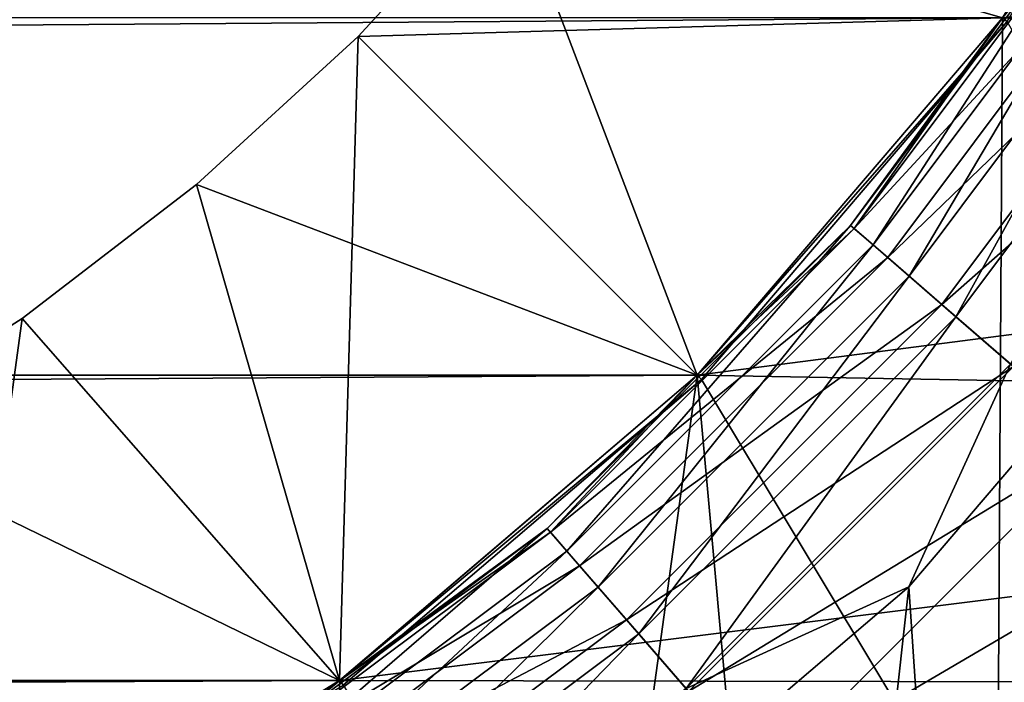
# Model space of a CAD drawing. Header units: metres. Extents: x -206 to 75, y -104 to 104.
# Tile 177 of 256: x -91.1 to -89.45, y -41.57 to -40.46. Entities that reach past the tile are written whole.
import ezdxf

# ---------------------------------------------------------------- set-up
doc = ezdxf.new("R2010")
doc.units = ezdxf.units.M
doc.layers.add('solid_01_1-CONSUMER_THERM_B_125288', color=7, linetype='CONTINUOUS')

msp = doc.modelspace()

# ---------------------------------------------------------------- linework, layer by layer
at = {"layer": 'solid_01_1-CONSUMER_THERM_B_125288'}
for points in [[(-93.358711, -67.339516), (-65.514557, 74.985474), (-65.493088, -75.014526)], [(-93.358711, -67.339516), (-93.257065, -66.795311), (-65.514557, 74.985474)], [(-93.276108, 66.204689), (-65.514557, 74.985474), (-93.257141, -66.241692)], [(-93.257065, -66.795311), (-93.257141, -66.241692), (-65.514557, 74.985474)], [(-89.489937, -46.280415, 63.5), (-88.744751, -39.063831, 63.5), (-88.561592, -38.300919, 63.5)], [(-88.309662, -45.644012, 63.5), (-89.489937, -46.280415, 63.5), (-88.561592, -38.300919, 63.5)], [(-89.489937, -46.280415, 63.5), (-89.044998, -39.7887, 63.5), (-88.744751, -39.063831, 63.5)], [(-89.489937, -46.280415, 63.5), (-89.454948, -40.457672, 63.5), (-89.044998, -39.7887, 63.5)], [(-89.44677, -40.463612, 75.400002), (-89.035995, -39.793285, 75.400002), (-89.454948, -40.457672, 75.5)], [(-86.675041, -40.628326, 48), (-86.469818, -40.131424, 48), (-89.45488, -40.457565, 48)], [(-89.45488, -40.457565, 57), (-86.675041, -40.628326, 57), (-86.469818, -40.131424, 57)], [(-86.469818, -40.131424, 55), (-86.675041, -40.628326, 55), (-89.45488, -40.457565, 55)], [(-90.530182, -40.488598, 106.5), (-90.282776, -40.218609, 106.5), (-89.964493, -41.054279, 107)], [(-89.454857, -40.457546, 106), (-90.282776, -40.218609, 106.5), (-90.530182, -40.488598, 106.5)], [(-90.530182, -40.488598, 104.5), (-90.282776, -40.218609, 104.5), (-89.964493, -41.054279, 105)], [(-90.530182, -40.488598, 104.5), (-89.454857, -40.457546, 104), (-90.282776, -40.218609, 104.5)], [(-90.530182, -40.488598, 102.5), (-90.282776, -40.218609, 102.5), (-89.964493, -41.054279, 103)], [(-90.530182, -40.488598, 102.5), (-89.454857, -40.457546, 102), (-90.282776, -40.218609, 102.5)], [(-90.530182, -40.488598, 100.5), (-90.282776, -40.218609, 100.5), (-89.964493, -41.054279, 101)], [(-90.530182, -40.488598, 100.5), (-89.454857, -40.457546, 100), (-90.282776, -40.218609, 100.5)], [(-90.530182, -40.488598, 98.5), (-90.282776, -40.218609, 98.5), (-89.964493, -41.054279, 99)], [(-90.530182, -40.488598, 98.5), (-89.454857, -40.457546, 98), (-90.282776, -40.218609, 98.5)], [(-90.530182, -40.488598, 96.5), (-90.282776, -40.218609, 96.5), (-89.964493, -41.054279, 97)], [(-90.530182, -40.488598, 96.5), (-89.454857, -40.457546, 96), (-90.282776, -40.218609, 96.5)], [(-90.530182, -40.488598, 94.5), (-90.282776, -40.218609, 94.5), (-89.964493, -41.054279, 95)], [(-90.530182, -40.488598, 94.5), (-89.454857, -40.457546, 94), (-90.282776, -40.218609, 94.5)], [(-90.530182, -40.488598, 92.5), (-90.282776, -40.218609, 92.5), (-89.964493, -41.054279, 93)], [(-90.530182, -40.488598, 92.5), (-89.454857, -40.457546, 92), (-90.282776, -40.218609, 92.5)], [(-90.530182, -40.488598, 90.5), (-90.282776, -40.218609, 90.5), (-89.964493, -41.054279, 91)], [(-90.530182, -40.488598, 90.5), (-89.454857, -40.457546, 90), (-90.282776, -40.218609, 90.5)], [(-90.530182, -40.488598, 88.5), (-90.282776, -40.218609, 88.5), (-89.964493, -41.054279, 89)], [(-90.530182, -40.488598, 88.5), (-89.454857, -40.457546, 88), (-90.282776, -40.218609, 88.5)], [(-90.530182, -40.488598, 86.5), (-90.282776, -40.218609, 86.5), (-89.964493, -41.054279, 87)], [(-90.530182, -40.488598, 86.5), (-89.454857, -40.457546, 86), (-90.282776, -40.218609, 86.5)], [(-90.530182, -40.488598, 84.5), (-90.282776, -40.218609, 84.5), (-89.964493, -41.054279, 85)], [(-90.530182, -40.488598, 84.5), (-89.454857, -40.457546, 84), (-90.282776, -40.218609, 84.5)], [(-90.530182, -40.488598, 82.5), (-90.282776, -40.218609, 82.5), (-89.964493, -41.054279, 83)], [(-90.530182, -40.488598, 82.5), (-89.454857, -40.457546, 82), (-90.282776, -40.218609, 82.5)], [(-90.530182, -40.488598, 80.5), (-90.282776, -40.218609, 80.5), (-89.964493, -41.054279, 81)], [(-90.530182, -40.488598, 80.5), (-89.454857, -40.457546, 80), (-90.282776, -40.218609, 80.5)], [(-90.530182, -40.488598, 78.5), (-90.282776, -40.218609, 78.5), (-89.964493, -41.054279, 79)], [(-90.530182, -40.488598, 78.5), (-89.454857, -40.457546, 78), (-90.282776, -40.218609, 78.5)], [(-90.530182, -40.488598, 76.5), (-90.282776, -40.218609, 76.5), (-89.964493, -41.054279, 77)], [(-90.530182, -40.488598, 76.5), (-89.454857, -40.457546, 76), (-90.282776, -40.218609, 76.5)], [(-90.282776, -40.218609, 106.5), (-89.454857, -40.457546, 107), (-89.964493, -41.054279, 107)], [(-90.282776, -40.218609, 104.5), (-89.454857, -40.457546, 105), (-89.964493, -41.054279, 105)], [(-90.282776, -40.218609, 102.5), (-89.454857, -40.457546, 103), (-89.964493, -41.054279, 103)], [(-90.282776, -40.218609, 100.5), (-89.454857, -40.457546, 101), (-89.964493, -41.054279, 101)], [(-90.282776, -40.218609, 98.5), (-89.454857, -40.457546, 99), (-89.964493, -41.054279, 99)], [(-90.282776, -40.218609, 96.5), (-89.454857, -40.457546, 97), (-89.964493, -41.054279, 97)], [(-90.282776, -40.218609, 94.5), (-89.454857, -40.457546, 95), (-89.964493, -41.054279, 95)], [(-90.282776, -40.218609, 92.5), (-89.454857, -40.457546, 93), (-89.964493, -41.054279, 93)], [(-90.282776, -40.218609, 90.5), (-89.454857, -40.457546, 91), (-89.964493, -41.054279, 91)], [(-90.282776, -40.218609, 88.5), (-89.454857, -40.457546, 89), (-89.964493, -41.054279, 89)], [(-90.282776, -40.218609, 86.5), (-89.454857, -40.457546, 87), (-89.964493, -41.054279, 87)], [(-90.282776, -40.218609, 84.5), (-89.454857, -40.457546, 85), (-89.964493, -41.054279, 85)], [(-90.282776, -40.218609, 82.5), (-89.454857, -40.457546, 83), (-89.964493, -41.054279, 83)], [(-90.282776, -40.218609, 80.5), (-89.454857, -40.457546, 81), (-89.964493, -41.054279, 81)], [(-90.282776, -40.218609, 78.5), (-89.454857, -40.457546, 79), (-89.964493, -41.054279, 79)], [(-90.282776, -40.218609, 76.5), (-89.454857, -40.457546, 77), (-89.964493, -41.054279, 77)], [(-89.279541, -40.231091, 45.628902), (-89.708511, -40.804119, 45.628902), (-89.454948, -40.457672, 45.5)], [(-89.670807, -40.836788, 45.74966), (-89.708511, -40.804119, 45.628902), (-89.279541, -40.231091, 45.628902)], [(-89.272667, -40.235504, 14.277479), (-89.454948, -40.457672, 14.5), (-89.702332, -40.809471, 14.277479)], [(-89.272667, -40.235504, 14.277479), (-89.702332, -40.809471, 14.277479), (-89.210373, -40.275543, 14.065914)], [(-89.237572, -40.25806, 45.74966), (-89.670807, -40.836788, 45.74966), (-89.279541, -40.231091, 45.628902)], [(-89.610748, -40.888832, 45.853367), (-89.670807, -40.836788, 45.74966), (-89.237572, -40.25806, 45.74966)], [(-89.170723, -40.301025, 45.853367), (-89.610748, -40.888832, 45.853367), (-89.237572, -40.25806, 45.74966)], [(-89.702332, -40.809471, 14.277479), (-89.646362, -40.857967, 14.065914), (-89.210373, -40.275543, 14.065914)], [(-89.210373, -40.275543, 14.065914), (-89.646362, -40.857967, 14.065914), (-89.109993, -40.340054, 13.87616)], [(-89.532433, -40.956692, 45.932949), (-89.610748, -40.888832, 45.853367), (-89.170723, -40.301025, 45.853367)], [(-89.083542, -40.357048, 45.932949), (-89.532433, -40.956692, 45.932949), (-89.170723, -40.301025, 45.853367)], [(-89.646362, -40.857967, 14.065914), (-89.55619, -40.936104, 13.87616), (-89.109993, -40.340054, 13.87616)], [(-89.109993, -40.340054, 13.87616), (-89.55619, -40.936104, 13.87616), (-88.976578, -40.425793, 13.717749)], [(-89.441208, -41.035736, 45.982964), (-89.532433, -40.956692, 45.932949), (-89.083542, -40.357048, 45.932949)], [(-89.55619, -40.936104, 13.87616), (-89.436333, -41.039959, 13.717749), (-88.976578, -40.425793, 13.717749)], [(-172.035568, -41.054329, 108.5), (-89.45488, -40.457565, 108.5), (-172.545181, -40.457603, 108.5)], [(-172.035568, -41.054329, 108.5), (-89.964485, -41.054287, 108.5), (-89.45488, -40.457565, 108.5)], [(-89.454857, -40.457546, 106), (-90.530182, -40.488598, 106.5), (-89.964493, -41.054279, 106)], [(-90.530182, -40.488598, 104.5), (-89.964493, -41.054279, 104), (-89.454857, -40.457546, 104)], [(-90.530182, -40.488598, 102.5), (-89.964493, -41.054279, 102), (-89.454857, -40.457546, 102)], [(-90.530182, -40.488598, 100.5), (-89.964493, -41.054279, 100), (-89.454857, -40.457546, 100)], [(-90.530182, -40.488598, 98.5), (-89.964493, -41.054279, 98), (-89.454857, -40.457546, 98)], [(-90.530182, -40.488598, 96.5), (-89.964493, -41.054279, 96), (-89.454857, -40.457546, 96)], [(-90.530182, -40.488598, 94.5), (-89.964493, -41.054279, 94), (-89.454857, -40.457546, 94)], [(-90.530182, -40.488598, 92.5), (-89.964493, -41.054279, 92), (-89.454857, -40.457546, 92)], [(-90.530182, -40.488598, 90.5), (-89.964493, -41.054279, 90), (-89.454857, -40.457546, 90)], [(-90.530182, -40.488598, 88.5), (-89.964493, -41.054279, 88), (-89.454857, -40.457546, 88)], [(-90.530182, -40.488598, 86.5), (-89.964493, -41.054279, 86), (-89.454857, -40.457546, 86)], [(-90.530182, -40.488598, 84.5), (-89.964493, -41.054279, 84), (-89.454857, -40.457546, 84)], [(-90.530182, -40.488598, 82.5), (-89.964493, -41.054279, 82), (-89.454857, -40.457546, 82)], [(-90.530182, -40.488598, 80.5), (-89.964493, -41.054279, 80), (-89.454857, -40.457546, 80)], [(-90.530182, -40.488598, 78.5), (-89.964493, -41.054279, 78), (-89.454857, -40.457546, 78)], [(-90.530182, -40.488598, 76.5), (-89.964493, -41.054279, 76), (-89.454857, -40.457546, 76)], [(-89.964485, -41.054287, 108.5), (-89.964493, -41.054279, 107), (-89.454857, -40.457546, 107)], [(-89.454857, -40.457546, 105), (-89.454857, -40.457546, 106), (-89.964493, -41.054279, 106)], [(-89.964493, -41.054279, 105), (-89.454857, -40.457546, 105), (-89.964493, -41.054279, 106)], [(-89.454857, -40.457546, 103), (-89.454857, -40.457546, 104), (-89.964493, -41.054279, 104)], [(-89.964493, -41.054279, 103), (-89.454857, -40.457546, 103), (-89.964493, -41.054279, 104)], [(-89.454857, -40.457546, 101), (-89.454857, -40.457546, 102), (-89.964493, -41.054279, 102)], [(-89.964493, -41.054279, 101), (-89.454857, -40.457546, 101), (-89.964493, -41.054279, 102)], [(-89.454857, -40.457546, 99), (-89.454857, -40.457546, 100), (-89.964493, -41.054279, 100)], [(-89.964493, -41.054279, 99), (-89.454857, -40.457546, 99), (-89.964493, -41.054279, 100)], [(-89.454857, -40.457546, 97), (-89.454857, -40.457546, 98), (-89.964493, -41.054279, 98)], [(-89.964493, -41.054279, 97), (-89.454857, -40.457546, 97), (-89.964493, -41.054279, 98)], [(-89.454857, -40.457546, 95), (-89.454857, -40.457546, 96), (-89.964493, -41.054279, 96)], [(-89.964493, -41.054279, 95), (-89.454857, -40.457546, 95), (-89.964493, -41.054279, 96)], [(-89.454857, -40.457546, 93), (-89.454857, -40.457546, 94), (-89.964493, -41.054279, 94)], [(-89.964493, -41.054279, 93), (-89.454857, -40.457546, 93), (-89.964493, -41.054279, 94)], [(-89.454857, -40.457546, 91), (-89.454857, -40.457546, 92), (-89.964493, -41.054279, 92)], [(-89.964493, -41.054279, 91), (-89.454857, -40.457546, 91), (-89.964493, -41.054279, 92)], [(-89.454857, -40.457546, 89), (-89.454857, -40.457546, 90), (-89.964493, -41.054279, 90)], [(-89.964493, -41.054279, 89), (-89.454857, -40.457546, 89), (-89.964493, -41.054279, 90)], [(-89.454857, -40.457546, 87), (-89.454857, -40.457546, 88), (-89.964493, -41.054279, 88)], [(-89.964493, -41.054279, 87), (-89.454857, -40.457546, 87), (-89.964493, -41.054279, 88)], [(-89.454857, -40.457546, 85), (-89.454857, -40.457546, 86), (-89.964493, -41.054279, 86)], [(-89.964493, -41.054279, 85), (-89.454857, -40.457546, 85), (-89.964493, -41.054279, 86)], [(-89.454857, -40.457546, 83), (-89.454857, -40.457546, 84), (-89.964493, -41.054279, 84)], [(-89.964493, -41.054279, 83), (-89.454857, -40.457546, 83), (-89.964493, -41.054279, 84)], [(-89.454857, -40.457546, 81), (-89.454857, -40.457546, 82), (-89.964493, -41.054279, 82)], [(-89.964493, -41.054279, 81), (-89.454857, -40.457546, 81), (-89.964493, -41.054279, 82)], [(-89.454857, -40.457546, 79), (-89.454857, -40.457546, 80), (-89.964493, -41.054279, 80)], [(-89.964493, -41.054279, 79), (-89.454857, -40.457546, 79), (-89.964493, -41.054279, 80)], [(-89.454857, -40.457546, 77), (-89.454857, -40.457546, 78), (-89.964493, -41.054279, 78)], [(-89.964493, -41.054279, 77), (-89.454857, -40.457546, 77), (-89.964493, -41.054279, 78)], [(-89.454948, -40.457672, 75.5), (-89.454857, -40.457546, 76), (-89.964493, -41.054279, 76)], [(-86.675041, -40.628326, 48), (-89.45488, -40.457565, 48), (-89.964493, -41.054287, 48)], [(-89.964485, -41.054287, 55), (-89.964493, -41.054287, 48), (-89.45488, -40.457565, 48)], [(-89.45488, -40.457565, 57), (-89.964493, -41.054287, 57), (-86.675041, -40.628326, 57)], [(-89.964493, -41.054279, 63.5), (-89.964493, -41.054287, 57), (-89.45488, -40.457565, 57)], [(-89.454948, -40.457672, 63.5), (-89.964493, -41.054279, 63.5), (-89.45488, -40.457565, 57)], [(-89.489937, -46.280415, 63.5), (-89.964493, -41.054279, 63.5), (-89.454948, -40.457672, 63.5)], [(-89.964493, -41.054279, 75.5), (-89.454948, -40.457672, 75.5), (-89.964493, -41.054279, 76)], [(-89.44677, -40.463612, 75.400002), (-89.454948, -40.457672, 75.5), (-89.964493, -41.054279, 75.5)], [(-89.454948, -40.457672, 14.5), (-89.454948, -40.457672, 45.5), (-89.964493, -41.054279, 45.5)], [(-89.708511, -40.804119, 45.628902), (-89.964493, -41.054279, 45.5), (-89.454948, -40.457672, 45.5)], [(-89.964493, -41.054279, 14.5), (-89.454948, -40.457672, 14.5), (-89.964493, -41.054279, 45.5)], [(-89.702332, -40.809471, 14.277479), (-89.454948, -40.457672, 14.5), (-89.964493, -41.054279, 14.5)], [(-89.957352, -41.061424, 75.400002), (-89.44677, -40.463612, 75.400002), (-89.964493, -41.054279, 75.5)], [(-89.45488, -40.457565, 108.5), (-89.964485, -41.054287, 108.5), (-89.454857, -40.457546, 107)], [(-89.964485, -41.054287, 55), (-89.45488, -40.457565, 48), (-89.45488, -40.457565, 55)], [(-86.675041, -40.628326, 55), (-89.964485, -41.054287, 55), (-89.45488, -40.457565, 55)], [(-76.395485, -63.61998, 75.400002), (-89.44677, -40.463612, 75.400002), (-89.957352, -41.061424, 75.400002)], [(-90.800171, -40.736004, 106.5), (-90.530182, -40.488598, 106.5), (-90.561226, -41.563923, 107)], [(-89.964493, -41.054279, 106), (-90.530182, -40.488598, 106.5), (-90.800171, -40.736004, 106.5)], [(-90.800171, -40.736004, 104.5), (-90.530182, -40.488598, 104.5), (-90.561226, -41.563923, 105)], [(-90.800171, -40.736004, 104.5), (-89.964493, -41.054279, 104), (-90.530182, -40.488598, 104.5)], [(-90.800171, -40.736004, 102.5), (-90.530182, -40.488598, 102.5), (-90.561226, -41.563923, 103)], [(-90.800171, -40.736004, 102.5), (-89.964493, -41.054279, 102), (-90.530182, -40.488598, 102.5)], [(-90.800171, -40.736004, 100.5), (-90.530182, -40.488598, 100.5), (-90.561226, -41.563923, 101)], [(-90.800171, -40.736004, 100.5), (-89.964493, -41.054279, 100), (-90.530182, -40.488598, 100.5)], [(-90.800171, -40.736004, 98.5), (-90.530182, -40.488598, 98.5), (-90.561226, -41.563923, 99)], [(-90.800171, -40.736004, 98.5), (-89.964493, -41.054279, 98), (-90.530182, -40.488598, 98.5)], [(-90.800171, -40.736004, 96.5), (-90.530182, -40.488598, 96.5), (-90.561226, -41.563923, 97)], [(-90.800171, -40.736004, 96.5), (-89.964493, -41.054279, 96), (-90.530182, -40.488598, 96.5)], [(-90.800171, -40.736004, 94.5), (-90.530182, -40.488598, 94.5), (-90.561226, -41.563923, 95)], [(-90.800171, -40.736004, 94.5), (-89.964493, -41.054279, 94), (-90.530182, -40.488598, 94.5)], [(-90.800171, -40.736004, 92.5), (-90.530182, -40.488598, 92.5), (-90.561226, -41.563923, 93)], [(-90.800171, -40.736004, 92.5), (-89.964493, -41.054279, 92), (-90.530182, -40.488598, 92.5)], [(-90.800171, -40.736004, 90.5), (-90.530182, -40.488598, 90.5), (-90.561226, -41.563923, 91)], [(-90.800171, -40.736004, 90.5), (-89.964493, -41.054279, 90), (-90.530182, -40.488598, 90.5)], [(-90.800171, -40.736004, 88.5), (-90.530182, -40.488598, 88.5), (-90.561226, -41.563923, 89)], [(-90.800171, -40.736004, 88.5), (-89.964493, -41.054279, 88), (-90.530182, -40.488598, 88.5)], [(-90.800171, -40.736004, 86.5), (-90.530182, -40.488598, 86.5), (-90.561226, -41.563923, 87)], [(-90.800171, -40.736004, 86.5), (-89.964493, -41.054279, 86), (-90.530182, -40.488598, 86.5)], [(-90.800171, -40.736004, 84.5), (-90.530182, -40.488598, 84.5), (-90.561226, -41.563923, 85)], [(-90.800171, -40.736004, 84.5), (-89.964493, -41.054279, 84), (-90.530182, -40.488598, 84.5)], [(-90.800171, -40.736004, 82.5), (-90.530182, -40.488598, 82.5), (-90.561226, -41.563923, 83)], [(-90.800171, -40.736004, 82.5), (-89.964493, -41.054279, 82), (-90.530182, -40.488598, 82.5)], [(-90.800171, -40.736004, 80.5), (-90.530182, -40.488598, 80.5), (-90.561226, -41.563923, 81)], [(-90.800171, -40.736004, 80.5), (-89.964493, -41.054279, 80), (-90.530182, -40.488598, 80.5)], [(-90.800171, -40.736004, 78.5), (-90.530182, -40.488598, 78.5), (-90.561226, -41.563923, 79)], [(-90.800171, -40.736004, 78.5), (-89.964493, -41.054279, 78), (-90.530182, -40.488598, 78.5)], [(-90.800171, -40.736004, 76.5), (-90.530182, -40.488598, 76.5), (-90.561226, -41.563923, 77)], [(-90.800171, -40.736004, 76.5), (-89.964493, -41.054279, 76), (-90.530182, -40.488598, 76.5)], [(-90.530182, -40.488598, 106.5), (-89.964493, -41.054279, 107), (-90.561226, -41.563923, 107)], [(-90.530182, -40.488598, 104.5), (-89.964493, -41.054279, 105), (-90.561226, -41.563923, 105)], [(-90.530182, -40.488598, 102.5), (-89.964493, -41.054279, 103), (-90.561226, -41.563923, 103)], [(-90.530182, -40.488598, 100.5), (-89.964493, -41.054279, 101), (-90.561226, -41.563923, 101)], [(-90.530182, -40.488598, 98.5), (-89.964493, -41.054279, 99), (-90.561226, -41.563923, 99)], [(-90.530182, -40.488598, 96.5), (-89.964493, -41.054279, 97), (-90.561226, -41.563923, 97)], [(-90.530182, -40.488598, 94.5), (-89.964493, -41.054279, 95), (-90.561226, -41.563923, 95)], [(-90.530182, -40.488598, 92.5), (-89.964493, -41.054279, 93), (-90.561226, -41.563923, 93)], [(-90.530182, -40.488598, 90.5), (-89.964493, -41.054279, 91), (-90.561226, -41.563923, 91)], [(-90.530182, -40.488598, 88.5), (-89.964493, -41.054279, 89), (-90.561226, -41.563923, 89)], [(-90.530182, -40.488598, 86.5), (-89.964493, -41.054279, 87), (-90.561226, -41.563923, 87)], [(-90.530182, -40.488598, 84.5), (-89.964493, -41.054279, 85), (-90.561226, -41.563923, 85)], [(-90.530182, -40.488598, 82.5), (-89.964493, -41.054279, 83), (-90.561226, -41.563923, 83)], [(-90.530182, -40.488598, 80.5), (-89.964493, -41.054279, 81), (-90.561226, -41.563923, 81)], [(-90.530182, -40.488598, 78.5), (-89.964493, -41.054279, 79), (-90.561226, -41.563923, 79)], [(-90.530182, -40.488598, 76.5), (-89.964493, -41.054279, 77), (-90.561226, -41.563923, 77)], [(-86.915031, -41.1087, 48), (-86.675041, -40.628326, 48), (-89.964493, -41.054287, 48)], [(-89.964493, -41.054287, 57), (-86.915031, -41.1087, 57), (-86.675041, -40.628326, 57)], [(-86.675041, -40.628326, 55), (-86.915031, -41.1087, 55), (-89.964485, -41.054287, 55)], [(-91.091194, -40.959316, 106.5), (-90.800171, -40.736004, 106.5), (-90.561226, -41.563923, 107)], [(-90.561226, -41.563923, 106), (-90.800171, -40.736004, 106.5), (-91.091194, -40.959316, 106.5)], [(-91.091194, -40.959316, 104.5), (-90.800171, -40.736004, 104.5), (-90.561226, -41.563923, 105)], [(-91.091194, -40.959316, 104.5), (-90.561226, -41.563923, 104), (-90.800171, -40.736004, 104.5)], [(-91.091194, -40.959316, 102.5), (-90.800171, -40.736004, 102.5), (-90.561226, -41.563923, 103)], [(-91.091194, -40.959316, 102.5), (-90.561226, -41.563923, 102), (-90.800171, -40.736004, 102.5)], [(-91.091194, -40.959316, 100.5), (-90.800171, -40.736004, 100.5), (-90.561226, -41.563923, 101)], [(-91.091194, -40.959316, 100.5), (-90.561226, -41.563923, 100), (-90.800171, -40.736004, 100.5)], [(-91.091194, -40.959316, 98.5), (-90.800171, -40.736004, 98.5), (-90.561226, -41.563923, 99)], [(-91.091194, -40.959316, 98.5), (-90.561226, -41.563923, 98), (-90.800171, -40.736004, 98.5)], [(-91.091194, -40.959316, 96.5), (-90.800171, -40.736004, 96.5), (-90.561226, -41.563923, 97)], [(-91.091194, -40.959316, 96.5), (-90.561226, -41.563923, 96), (-90.800171, -40.736004, 96.5)], [(-91.091194, -40.959316, 94.5), (-90.800171, -40.736004, 94.5), (-90.561226, -41.563923, 95)], [(-91.091194, -40.959316, 94.5), (-90.561226, -41.563923, 94), (-90.800171, -40.736004, 94.5)], [(-91.091194, -40.959316, 92.5), (-90.800171, -40.736004, 92.5), (-90.561226, -41.563923, 93)], [(-91.091194, -40.959316, 92.5), (-90.561226, -41.563923, 92), (-90.800171, -40.736004, 92.5)], [(-91.091194, -40.959316, 90.5), (-90.800171, -40.736004, 90.5), (-90.561226, -41.563923, 91)], [(-91.091194, -40.959316, 90.5), (-90.561226, -41.563923, 90), (-90.800171, -40.736004, 90.5)], [(-91.091194, -40.959316, 88.5), (-90.800171, -40.736004, 88.5), (-90.561226, -41.563923, 89)], [(-91.091194, -40.959316, 88.5), (-90.561226, -41.563923, 88), (-90.800171, -40.736004, 88.5)], [(-91.091194, -40.959316, 86.5), (-90.800171, -40.736004, 86.5), (-90.561226, -41.563923, 87)], [(-91.091194, -40.959316, 86.5), (-90.561226, -41.563923, 86), (-90.800171, -40.736004, 86.5)], [(-91.091194, -40.959316, 84.5), (-90.800171, -40.736004, 84.5), (-90.561226, -41.563923, 85)], [(-91.091194, -40.959316, 84.5), (-90.561226, -41.563923, 84), (-90.800171, -40.736004, 84.5)], [(-91.091194, -40.959316, 82.5), (-90.800171, -40.736004, 82.5), (-90.561226, -41.563923, 83)], [(-91.091194, -40.959316, 82.5), (-90.561226, -41.563923, 82), (-90.800171, -40.736004, 82.5)], [(-91.091194, -40.959316, 80.5), (-90.800171, -40.736004, 80.5), (-90.561226, -41.563923, 81)], [(-91.091194, -40.959316, 80.5), (-90.561226, -41.563923, 80), (-90.800171, -40.736004, 80.5)], [(-91.091194, -40.959316, 78.5), (-90.800171, -40.736004, 78.5), (-90.561226, -41.563923, 79)], [(-91.091194, -40.959316, 78.5), (-90.561226, -41.563923, 78), (-90.800171, -40.736004, 78.5)], [(-91.091194, -40.959316, 76.5), (-90.800171, -40.736004, 76.5), (-90.561226, -41.563923, 77)], [(-91.091194, -40.959316, 76.5), (-90.561226, -41.563923, 76), (-90.800171, -40.736004, 76.5)], [(-89.964493, -41.054279, 106), (-90.800171, -40.736004, 106.5), (-90.561226, -41.563923, 106)], [(-90.800171, -40.736004, 104.5), (-90.561226, -41.563923, 104), (-89.964493, -41.054279, 104)], [(-90.800171, -40.736004, 102.5), (-90.561226, -41.563923, 102), (-89.964493, -41.054279, 102)], [(-90.800171, -40.736004, 100.5), (-90.561226, -41.563923, 100), (-89.964493, -41.054279, 100)], [(-90.800171, -40.736004, 98.5), (-90.561226, -41.563923, 98), (-89.964493, -41.054279, 98)], [(-90.800171, -40.736004, 96.5), (-90.561226, -41.563923, 96), (-89.964493, -41.054279, 96)], [(-90.800171, -40.736004, 94.5), (-90.561226, -41.563923, 94), (-89.964493, -41.054279, 94)], [(-90.800171, -40.736004, 92.5), (-90.561226, -41.563923, 92), (-89.964493, -41.054279, 92)], [(-90.800171, -40.736004, 90.5), (-90.561226, -41.563923, 90), (-89.964493, -41.054279, 90)], [(-90.800171, -40.736004, 88.5), (-90.561226, -41.563923, 88), (-89.964493, -41.054279, 88)], [(-90.800171, -40.736004, 86.5), (-90.561226, -41.563923, 86), (-89.964493, -41.054279, 86)], [(-90.800171, -40.736004, 84.5), (-90.561226, -41.563923, 84), (-89.964493, -41.054279, 84)], [(-90.800171, -40.736004, 82.5), (-90.561226, -41.563923, 82), (-89.964493, -41.054279, 82)], [(-90.800171, -40.736004, 80.5), (-90.561226, -41.563923, 80), (-89.964493, -41.054279, 80)], [(-90.800171, -40.736004, 78.5), (-90.561226, -41.563923, 78), (-89.964493, -41.054279, 78)], [(-90.800171, -40.736004, 76.5), (-90.561226, -41.563923, 76), (-89.964493, -41.054279, 76)], [(-89.610939, -41.407833, 46), (-89.049019, -40.749619, 46), (-89.448601, -43.830315, 46)], [(-89.441208, -41.035736, 45.982964), (-89.049019, -40.749619, 46), (-89.610939, -41.407833, 46)], [(-89.708511, -40.804119, 45.628902), (-90.214661, -41.310268, 45.628902), (-89.964493, -41.054279, 45.5)], [(-90.181984, -41.347973, 45.74966), (-90.214661, -41.310268, 45.628902), (-89.708511, -40.804119, 45.628902)], [(-89.702332, -40.809471, 14.277479), (-89.964493, -41.054279, 14.5), (-90.209305, -41.316444, 14.277479)], [(-89.702332, -40.809471, 14.277479), (-90.209305, -41.316444, 14.277479), (-89.646362, -40.857967, 14.065914)], [(-89.670807, -40.836788, 45.74966), (-90.181984, -41.347973, 45.74966), (-89.708511, -40.804119, 45.628902)], [(-90.129944, -41.408031, 45.853367), (-90.181984, -41.347973, 45.74966), (-89.670807, -40.836788, 45.74966)], [(-89.610748, -40.888832, 45.853367), (-90.129944, -41.408031, 45.853367), (-89.670807, -40.836788, 45.74966)], [(-90.209305, -41.316444, 14.277479), (-90.160812, -41.37241, 14.065914), (-89.646362, -40.857967, 14.065914)], [(-89.646362, -40.857967, 14.065914), (-90.160812, -41.37241, 14.065914), (-89.55619, -40.936104, 13.87616)], [(-90.062088, -41.486347, 45.932949), (-90.129944, -41.408031, 45.853367), (-89.610748, -40.888832, 45.853367)], [(-89.532433, -40.956692, 45.932949), (-90.062088, -41.486347, 45.932949), (-89.610748, -40.888832, 45.853367)], [(-90.160812, -41.37241, 14.065914), (-90.082672, -41.462589, 13.87616), (-89.55619, -40.936104, 13.87616)], [(-89.55619, -40.936104, 13.87616), (-90.082672, -41.462589, 13.87616), (-89.436333, -41.039959, 13.717749)], [(-89.98304, -41.577568, 45.982964), (-90.062088, -41.486347, 45.932949), (-89.532433, -40.956692, 45.932949)], [(-89.441208, -41.035736, 45.982964), (-89.98304, -41.577568, 45.982964), (-89.532433, -40.956692, 45.932949)], [(-91.399971, -41.156021, 106.5), (-91.091194, -40.959316, 106.5), (-91.229805, -41.97364, 107)], [(-90.561226, -41.563923, 106), (-91.091194, -40.959316, 106.5), (-91.399971, -41.156021, 106.5)], [(-91.399971, -41.156021, 104.5), (-91.091194, -40.959316, 104.5), (-91.229805, -41.97364, 105)], [(-91.399971, -41.156021, 104.5), (-90.561226, -41.563923, 104), (-91.091194, -40.959316, 104.5)], [(-91.399971, -41.156021, 102.5), (-91.091194, -40.959316, 102.5), (-91.229805, -41.97364, 103)], [(-91.399971, -41.156021, 102.5), (-90.561226, -41.563923, 102), (-91.091194, -40.959316, 102.5)], [(-91.399971, -41.156021, 100.5), (-91.091194, -40.959316, 100.5), (-91.229805, -41.97364, 101)], [(-91.399971, -41.156021, 100.5), (-90.561226, -41.563923, 100), (-91.091194, -40.959316, 100.5)], [(-91.399971, -41.156021, 98.5), (-91.091194, -40.959316, 98.5), (-91.229805, -41.97364, 99)], [(-91.399971, -41.156021, 98.5), (-90.561226, -41.563923, 98), (-91.091194, -40.959316, 98.5)], [(-91.399971, -41.156021, 96.5), (-91.091194, -40.959316, 96.5), (-91.229805, -41.97364, 97)], [(-91.399971, -41.156021, 96.5), (-90.561226, -41.563923, 96), (-91.091194, -40.959316, 96.5)], [(-91.399971, -41.156021, 94.5), (-91.091194, -40.959316, 94.5), (-91.229805, -41.97364, 95)], [(-91.399971, -41.156021, 94.5), (-90.561226, -41.563923, 94), (-91.091194, -40.959316, 94.5)], [(-91.399971, -41.156021, 92.5), (-91.091194, -40.959316, 92.5), (-91.229805, -41.97364, 93)], [(-91.399971, -41.156021, 92.5), (-90.561226, -41.563923, 92), (-91.091194, -40.959316, 92.5)], [(-91.399971, -41.156021, 90.5), (-91.091194, -40.959316, 90.5), (-91.229805, -41.97364, 91)], [(-91.399971, -41.156021, 90.5), (-90.561226, -41.563923, 90), (-91.091194, -40.959316, 90.5)], [(-91.399971, -41.156021, 88.5), (-91.091194, -40.959316, 88.5), (-91.229805, -41.97364, 89)], [(-91.399971, -41.156021, 88.5), (-90.561226, -41.563923, 88), (-91.091194, -40.959316, 88.5)], [(-91.399971, -41.156021, 86.5), (-91.091194, -40.959316, 86.5), (-91.229805, -41.97364, 87)], [(-91.399971, -41.156021, 86.5), (-90.561226, -41.563923, 86), (-91.091194, -40.959316, 86.5)], [(-91.399971, -41.156021, 84.5), (-91.091194, -40.959316, 84.5), (-91.229805, -41.97364, 85)], [(-91.399971, -41.156021, 84.5), (-90.561226, -41.563923, 84), (-91.091194, -40.959316, 84.5)], [(-91.399971, -41.156021, 82.5), (-91.091194, -40.959316, 82.5), (-91.229805, -41.97364, 83)], [(-91.399971, -41.156021, 82.5), (-90.561226, -41.563923, 82), (-91.091194, -40.959316, 82.5)], [(-91.399971, -41.156021, 80.5), (-91.091194, -40.959316, 80.5), (-91.229805, -41.97364, 81)], [(-91.399971, -41.156021, 80.5), (-90.561226, -41.563923, 80), (-91.091194, -40.959316, 80.5)], [(-91.399971, -41.156021, 78.5), (-91.091194, -40.959316, 78.5), (-91.229805, -41.97364, 79)], [(-91.399971, -41.156021, 78.5), (-90.561226, -41.563923, 78), (-91.091194, -40.959316, 78.5)], [(-91.399971, -41.156021, 76.5), (-91.091194, -40.959316, 76.5), (-91.229805, -41.97364, 77)], [(-91.399971, -41.156021, 76.5), (-90.561226, -41.563923, 76), (-91.091194, -40.959316, 76.5)], [(-91.091194, -40.959316, 106.5), (-90.561226, -41.563923, 107), (-91.229805, -41.97364, 107)], [(-91.091194, -40.959316, 104.5), (-90.561226, -41.563923, 105), (-91.229805, -41.97364, 105)], [(-91.091194, -40.959316, 102.5), (-90.561226, -41.563923, 103), (-91.229805, -41.97364, 103)], [(-91.091194, -40.959316, 100.5), (-90.561226, -41.563923, 101), (-91.229805, -41.97364, 101)], [(-91.091194, -40.959316, 98.5), (-90.561226, -41.563923, 99), (-91.229805, -41.97364, 99)], [(-91.091194, -40.959316, 96.5), (-90.561226, -41.563923, 97), (-91.229805, -41.97364, 97)], [(-91.091194, -40.959316, 94.5), (-90.561226, -41.563923, 95), (-91.229805, -41.97364, 95)], [(-91.091194, -40.959316, 92.5), (-90.561226, -41.563923, 93), (-91.229805, -41.97364, 93)], [(-91.091194, -40.959316, 90.5), (-90.561226, -41.563923, 91), (-91.229805, -41.97364, 91)], [(-91.091194, -40.959316, 88.5), (-90.561226, -41.563923, 89), (-91.229805, -41.97364, 89)], [(-91.091194, -40.959316, 86.5), (-90.561226, -41.563923, 87), (-91.229805, -41.97364, 87)], [(-91.091194, -40.959316, 84.5), (-90.561226, -41.563923, 85), (-91.229805, -41.97364, 85)], [(-91.091194, -40.959316, 82.5), (-90.561226, -41.563923, 83), (-91.229805, -41.97364, 83)], [(-91.091194, -40.959316, 80.5), (-90.561226, -41.563923, 81), (-91.229805, -41.97364, 81)], [(-91.091194, -40.959316, 78.5), (-90.561226, -41.563923, 79), (-91.229805, -41.97364, 79)], [(-91.091194, -40.959316, 76.5), (-90.561226, -41.563923, 77), (-91.229805, -41.97364, 77)], [(-90.082672, -41.462589, 13.87616), (-89.978821, -41.582439, 13.717749), (-89.436333, -41.039959, 13.717749)], [(-89.441208, -41.035736, 45.982964), (-89.610939, -41.407833, 46), (-89.98304, -41.577568, 45.982964)], [(-89.436333, -41.039959, 13.717749), (-89.978821, -41.582439, 13.717749), (-89.292831, -41.164307, 13.598642)], [(-171.438843, -41.563934, 108.5), (-89.964485, -41.054287, 108.5), (-172.035568, -41.054329, 108.5)], [(-171.438843, -41.563934, 108.5), (-90.561211, -41.563896, 108.5), (-89.964485, -41.054287, 108.5)], [(-90.748016, -46.744297, 63.5), (-90.561104, -41.563831, 63.5), (-89.964493, -41.054279, 63.5)], [(-89.489937, -46.280415, 63.5), (-90.748016, -46.744297, 63.5), (-89.964493, -41.054279, 63.5)], [(-90.561211, -41.563896, 108.5), (-90.561226, -41.563923, 107), (-89.964493, -41.054279, 107)], [(-89.964493, -41.054279, 105), (-89.964493, -41.054279, 106), (-90.561226, -41.563923, 106)], [(-90.561226, -41.563923, 105), (-89.964493, -41.054279, 105), (-90.561226, -41.563923, 106)], [(-89.964493, -41.054279, 103), (-89.964493, -41.054279, 104), (-90.561226, -41.563923, 104)], [(-90.561226, -41.563923, 103), (-89.964493, -41.054279, 103), (-90.561226, -41.563923, 104)], [(-89.964493, -41.054279, 101), (-89.964493, -41.054279, 102), (-90.561226, -41.563923, 102)], [(-90.561226, -41.563923, 101), (-89.964493, -41.054279, 101), (-90.561226, -41.563923, 102)], [(-89.964493, -41.054279, 99), (-89.964493, -41.054279, 100), (-90.561226, -41.563923, 100)], [(-90.561226, -41.563923, 99), (-89.964493, -41.054279, 99), (-90.561226, -41.563923, 100)], [(-89.964493, -41.054279, 97), (-89.964493, -41.054279, 98), (-90.561226, -41.563923, 98)], [(-90.561226, -41.563923, 97), (-89.964493, -41.054279, 97), (-90.561226, -41.563923, 98)], [(-89.964493, -41.054279, 95), (-89.964493, -41.054279, 96), (-90.561226, -41.563923, 96)], [(-90.561226, -41.563923, 95), (-89.964493, -41.054279, 95), (-90.561226, -41.563923, 96)], [(-89.964493, -41.054279, 93), (-89.964493, -41.054279, 94), (-90.561226, -41.563923, 94)], [(-90.561226, -41.563923, 93), (-89.964493, -41.054279, 93), (-90.561226, -41.563923, 94)], [(-89.964493, -41.054279, 91), (-89.964493, -41.054279, 92), (-90.561226, -41.563923, 92)], [(-90.561226, -41.563923, 91), (-89.964493, -41.054279, 91), (-90.561226, -41.563923, 92)], [(-89.964493, -41.054279, 89), (-89.964493, -41.054279, 90), (-90.561226, -41.563923, 90)], [(-90.561226, -41.563923, 89), (-89.964493, -41.054279, 89), (-90.561226, -41.563923, 90)], [(-89.964493, -41.054279, 87), (-89.964493, -41.054279, 88), (-90.561226, -41.563923, 88)], [(-90.561226, -41.563923, 87), (-89.964493, -41.054279, 87), (-90.561226, -41.563923, 88)], [(-89.964493, -41.054279, 85), (-89.964493, -41.054279, 86), (-90.561226, -41.563923, 86)], [(-90.561226, -41.563923, 85), (-89.964493, -41.054279, 85), (-90.561226, -41.563923, 86)], [(-89.964493, -41.054279, 83), (-89.964493, -41.054279, 84), (-90.561226, -41.563923, 84)], [(-90.561226, -41.563923, 83), (-89.964493, -41.054279, 83), (-90.561226, -41.563923, 84)], [(-89.964493, -41.054279, 81), (-89.964493, -41.054279, 82), (-90.561226, -41.563923, 82)], [(-90.561226, -41.563923, 81), (-89.964493, -41.054279, 81), (-90.561226, -41.563923, 82)], [(-89.964493, -41.054279, 79), (-89.964493, -41.054279, 80), (-90.561226, -41.563923, 80)], [(-90.561226, -41.563923, 79), (-89.964493, -41.054279, 79), (-90.561226, -41.563923, 80)], [(-89.964493, -41.054279, 77), (-89.964493, -41.054279, 78), (-90.561226, -41.563923, 78)], [(-90.561226, -41.563923, 77), (-89.964493, -41.054279, 77), (-90.561226, -41.563923, 78)], [(-89.964493, -41.054279, 75.5), (-89.964493, -41.054279, 76), (-90.561226, -41.563923, 76)], [(-90.561104, -41.563831, 75.5), (-89.964493, -41.054279, 75.5), (-90.561226, -41.563923, 76)], [(-89.964485, -41.054287, 108.5), (-90.561211, -41.563896, 108.5), (-89.964493, -41.054279, 107)], [(-86.915031, -41.1087, 48), (-89.964493, -41.054287, 48), (-90.561211, -41.563896, 48)], [(-90.561211, -41.563896, 55), (-90.561211, -41.563896, 48), (-89.964493, -41.054287, 48)], [(-90.561211, -41.563896, 55), (-89.964493, -41.054287, 48), (-89.964485, -41.054287, 55)], [(-89.964493, -41.054287, 57), (-90.561211, -41.563896, 57), (-86.915031, -41.1087, 57)], [(-90.561104, -41.563831, 63.5), (-90.561211, -41.563896, 57), (-89.964493, -41.054287, 57)], [(-86.915031, -41.1087, 55), (-90.561211, -41.563896, 55), (-89.964485, -41.054287, 55)], [(-89.964493, -41.054279, 63.5), (-90.561104, -41.563831, 63.5), (-89.964493, -41.054287, 57)], [(-89.957352, -41.061424, 75.400002), (-89.964493, -41.054279, 75.5), (-90.561104, -41.563831, 75.5)], [(-89.964493, -41.054279, 14.5), (-89.964493, -41.054279, 45.5), (-90.561104, -41.563831, 45.5)], [(-90.214661, -41.310268, 45.628902), (-90.561104, -41.563831, 45.5), (-89.964493, -41.054279, 45.5)], [(-90.561104, -41.563831, 14.5), (-89.964493, -41.054279, 14.5), (-90.561104, -41.563831, 45.5)], [(-90.209305, -41.316444, 14.277479), (-89.964493, -41.054279, 14.5), (-90.561104, -41.563831, 14.5)], [(-90.555168, -41.572006, 75.400002), (-89.957352, -41.061424, 75.400002), (-90.561104, -41.563831, 75.5)], [(-76.395485, -63.61998, 75.400002), (-89.957352, -41.061424, 75.400002), (-90.555168, -41.572006, 75.400002)], [(-87.188461, -41.570175, 48), (-86.915031, -41.1087, 48), (-90.561211, -41.563896, 48)], [(-90.561211, -41.563896, 57), (-87.188461, -41.570175, 57), (-86.915031, -41.1087, 57)], [(-86.915031, -41.1087, 55), (-87.188461, -41.570175, 55), (-90.561211, -41.563896, 55)], [(-90.561226, -41.563923, 106), (-91.399971, -41.156021, 106.5), (-91.229805, -41.97364, 106)], [(-91.399971, -41.156021, 104.5), (-91.229805, -41.97364, 104), (-90.561226, -41.563923, 104)], [(-91.399971, -41.156021, 102.5), (-91.229805, -41.97364, 102), (-90.561226, -41.563923, 102)], [(-91.399971, -41.156021, 100.5), (-91.229805, -41.97364, 100), (-90.561226, -41.563923, 100)], [(-91.399971, -41.156021, 98.5), (-91.229805, -41.97364, 98), (-90.561226, -41.563923, 98)], [(-91.399971, -41.156021, 96.5), (-91.229805, -41.97364, 96), (-90.561226, -41.563923, 96)], [(-91.399971, -41.156021, 94.5), (-91.229805, -41.97364, 94), (-90.561226, -41.563923, 94)], [(-91.399971, -41.156021, 92.5), (-91.229805, -41.97364, 92), (-90.561226, -41.563923, 92)], [(-91.399971, -41.156021, 90.5), (-91.229805, -41.97364, 90), (-90.561226, -41.563923, 90)], [(-91.399971, -41.156021, 88.5), (-91.229805, -41.97364, 88), (-90.561226, -41.563923, 88)], [(-91.399971, -41.156021, 86.5), (-91.229805, -41.97364, 86), (-90.561226, -41.563923, 86)], [(-91.399971, -41.156021, 84.5), (-91.229805, -41.97364, 84), (-90.561226, -41.563923, 84)], [(-91.399971, -41.156021, 82.5), (-91.229805, -41.97364, 82), (-90.561226, -41.563923, 82)], [(-91.399971, -41.156021, 80.5), (-91.229805, -41.97364, 80), (-90.561226, -41.563923, 80)], [(-91.399971, -41.156021, 78.5), (-91.229805, -41.97364, 78), (-90.561226, -41.563923, 78)], [(-91.399971, -41.156021, 76.5), (-91.229805, -41.97364, 76), (-90.561226, -41.563923, 76)], [(-89.978821, -41.582439, 13.717749), (-89.854469, -41.725948, 13.598642), (-89.292831, -41.164307, 13.598642)], [(-89.292831, -41.164307, 13.598642), (-89.854469, -41.725948, 13.598642), (-89.132874, -41.302906, 13.524823)], [(-89.854469, -41.725948, 13.598642), (-89.715866, -41.885902, 13.524823), (-89.132874, -41.302906, 13.524823)], [(-89.132874, -41.302906, 13.524823), (-89.715866, -41.885902, 13.524823), (-89.257385, -41.761387, 13.5)], [(-90.214661, -41.310268, 45.628902), (-90.787689, -41.739235, 45.628902), (-90.561104, -41.563831, 45.5)], [(-90.760712, -41.781204, 45.74966), (-90.787689, -41.739235, 45.628902), (-90.214661, -41.310268, 45.628902)], [(-90.209305, -41.316444, 14.277479), (-90.561104, -41.563831, 14.5), (-90.783272, -41.746109, 14.277479)], [(-90.209305, -41.316444, 14.277479), (-90.783272, -41.746109, 14.277479), (-90.160812, -41.37241, 14.065914)], [(-90.181984, -41.347973, 45.74966), (-90.760712, -41.781204, 45.74966), (-90.214661, -41.310268, 45.628902)], [(-90.717751, -41.848057, 45.853367), (-90.760712, -41.781204, 45.74966), (-90.181984, -41.347973, 45.74966)], [(-90.129944, -41.408031, 45.853367), (-90.717751, -41.848057, 45.853367), (-90.181984, -41.347973, 45.74966)], [(-90.783272, -41.746109, 14.277479), (-90.743233, -41.808407, 14.065914), (-90.160812, -41.37241, 14.065914)], [(-90.160812, -41.37241, 14.065914), (-90.743233, -41.808407, 14.065914), (-90.082672, -41.462589, 13.87616)], [(-90.661728, -41.935234, 45.932949), (-90.717751, -41.848057, 45.853367), (-90.129944, -41.408031, 45.853367)], [(-90.062088, -41.486347, 45.932949), (-90.661728, -41.935234, 45.932949), (-90.129944, -41.408031, 45.853367)], [(-90.269157, -41.969757, 46), (-89.610939, -41.407833, 46), (-89.910072, -44.103748, 46)], [(-89.98304, -41.577568, 45.982964), (-89.610939, -41.407833, 46), (-90.269157, -41.969757, 46)], [(-89.610939, -41.407833, 46), (-89.448601, -43.830315, 46), (-89.910072, -44.103748, 46)], [(-90.743233, -41.808407, 14.065914), (-90.678726, -41.908787, 13.87616), (-90.082672, -41.462589, 13.87616)], [(-90.082672, -41.462589, 13.87616), (-90.678726, -41.908787, 13.87616), (-89.978821, -41.582439, 13.717749)], [(-90.596466, -42.036777, 45.982964), (-90.661728, -41.935234, 45.932949), (-90.062088, -41.486347, 45.932949)], [(-89.98304, -41.577568, 45.982964), (-90.596466, -42.036777, 45.982964), (-90.062088, -41.486347, 45.932949)], [(-170.770294, -41.973644, 108.5), (-90.561211, -41.563896, 108.5), (-171.438843, -41.563934, 108.5)], [(-170.770294, -41.973644, 108.5), (-91.229759, -41.97361, 108.5), (-90.561211, -41.563896, 108.5)], [(-90.561104, -41.563831, 63.5), (-91.23008, -41.973782, 63.5), (-90.561211, -41.563896, 57)], [(-90.748016, -46.744297, 63.5), (-91.23008, -41.973782, 63.5), (-90.561104, -41.563831, 63.5)], [(-91.23008, -41.973782, 75.5), (-90.561104, -41.563831, 75.5), (-91.229805, -41.97364, 76)], [(-90.555168, -41.572006, 75.400002), (-90.561104, -41.563831, 75.5), (-91.23008, -41.973782, 75.5)], [(-90.561104, -41.563831, 14.5), (-90.561104, -41.563831, 45.5), (-91.23008, -41.973782, 45.5)], [(-90.787689, -41.739235, 45.628902), (-91.23008, -41.973782, 45.5), (-90.561104, -41.563831, 45.5)], [(-91.23008, -41.973782, 14.5), (-90.561104, -41.563831, 14.5), (-91.23008, -41.973782, 45.5)], [(-90.783272, -41.746109, 14.277479), (-90.561104, -41.563831, 14.5), (-91.23008, -41.973782, 14.5)], [(-91.23008, -41.973782, 63.5), (-91.229759, -41.97361, 57), (-90.561211, -41.563896, 57)], [(-90.561104, -41.563831, 75.5), (-90.561226, -41.563923, 76), (-91.229805, -41.97364, 76)], [(-91.229759, -41.97361, 108.5), (-91.229805, -41.97364, 107), (-90.561226, -41.563923, 107)], [(-90.561226, -41.563923, 105), (-90.561226, -41.563923, 106), (-91.229805, -41.97364, 106)], [(-91.229805, -41.97364, 105), (-90.561226, -41.563923, 105), (-91.229805, -41.97364, 106)], [(-90.561226, -41.563923, 103), (-90.561226, -41.563923, 104), (-91.229805, -41.97364, 104)], [(-91.229805, -41.97364, 103), (-90.561226, -41.563923, 103), (-91.229805, -41.97364, 104)], [(-90.561226, -41.563923, 101), (-90.561226, -41.563923, 102), (-91.229805, -41.97364, 102)], [(-91.229805, -41.97364, 101), (-90.561226, -41.563923, 101), (-91.229805, -41.97364, 102)], [(-90.561226, -41.563923, 99), (-90.561226, -41.563923, 100), (-91.229805, -41.97364, 100)], [(-91.229805, -41.97364, 99), (-90.561226, -41.563923, 99), (-91.229805, -41.97364, 100)], [(-90.561226, -41.563923, 97), (-90.561226, -41.563923, 98), (-91.229805, -41.97364, 98)], [(-91.229805, -41.97364, 97), (-90.561226, -41.563923, 97), (-91.229805, -41.97364, 98)], [(-90.561226, -41.563923, 95), (-90.561226, -41.563923, 96), (-91.229805, -41.97364, 96)], [(-91.229805, -41.97364, 95), (-90.561226, -41.563923, 95), (-91.229805, -41.97364, 96)], [(-90.561226, -41.563923, 93), (-90.561226, -41.563923, 94), (-91.229805, -41.97364, 94)], [(-91.229805, -41.97364, 93), (-90.561226, -41.563923, 93), (-91.229805, -41.97364, 94)], [(-90.561226, -41.563923, 91), (-90.561226, -41.563923, 92), (-91.229805, -41.97364, 92)], [(-91.229805, -41.97364, 91), (-90.561226, -41.563923, 91), (-91.229805, -41.97364, 92)], [(-90.561226, -41.563923, 89), (-90.561226, -41.563923, 90), (-91.229805, -41.97364, 90)], [(-91.229805, -41.97364, 89), (-90.561226, -41.563923, 89), (-91.229805, -41.97364, 90)], [(-90.561226, -41.563923, 87), (-90.561226, -41.563923, 88), (-91.229805, -41.97364, 88)], [(-91.229805, -41.97364, 87), (-90.561226, -41.563923, 87), (-91.229805, -41.97364, 88)], [(-90.561226, -41.563923, 85), (-90.561226, -41.563923, 86), (-91.229805, -41.97364, 86)], [(-91.229805, -41.97364, 85), (-90.561226, -41.563923, 85), (-91.229805, -41.97364, 86)], [(-90.561226, -41.563923, 83), (-90.561226, -41.563923, 84), (-91.229805, -41.97364, 84)], [(-91.229805, -41.97364, 83), (-90.561226, -41.563923, 83), (-91.229805, -41.97364, 84)], [(-90.561226, -41.563923, 81), (-90.561226, -41.563923, 82), (-91.229805, -41.97364, 82)], [(-91.229805, -41.97364, 81), (-90.561226, -41.563923, 81), (-91.229805, -41.97364, 82)], [(-90.561226, -41.563923, 79), (-90.561226, -41.563923, 80), (-91.229805, -41.97364, 80)], [(-91.229805, -41.97364, 79), (-90.561226, -41.563923, 79), (-91.229805, -41.97364, 80)], [(-90.561226, -41.563923, 77), (-90.561226, -41.563923, 78), (-91.229805, -41.97364, 78)], [(-91.229805, -41.97364, 77), (-90.561226, -41.563923, 77), (-91.229805, -41.97364, 78)], [(-87.188461, -41.570175, 48), (-90.561211, -41.563896, 48), (-91.229759, -41.97361, 48)], [(-91.229759, -41.97361, 55), (-91.229759, -41.97361, 48), (-90.561211, -41.563896, 48)], [(-91.229759, -41.97361, 55), (-90.561211, -41.563896, 48), (-90.561211, -41.563896, 55)], [(-90.561211, -41.563896, 57), (-91.229759, -41.97361, 57), (-87.188461, -41.570175, 57)], [(-87.188461, -41.570175, 55), (-91.229759, -41.97361, 55), (-90.561211, -41.563896, 55)], [(-90.561211, -41.563896, 108.5), (-91.229759, -41.97361, 108.5), (-90.561226, -41.563923, 107)]]:
    msp.add_3dface(points, dxfattribs=at)

doc.saveas('drawing.dxf')
